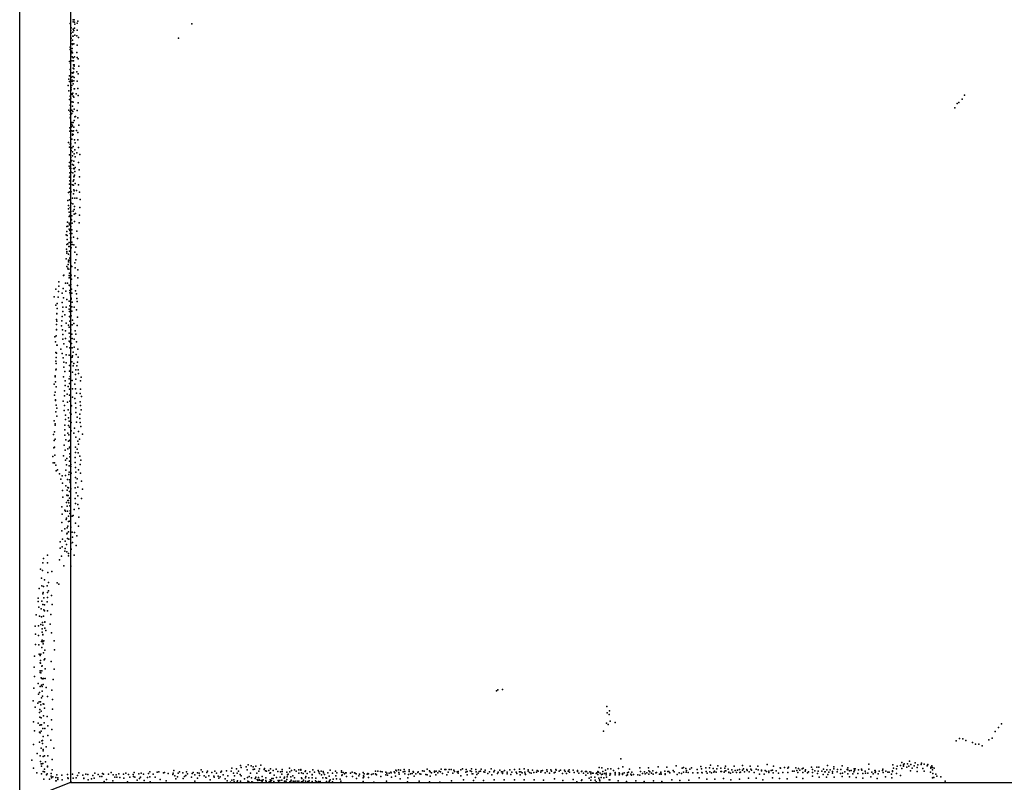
# Model space of a CAD drawing. Extents: x -15849 to -3885, y -12931 to 26984.
# Tile 19 of 21: x -15622 to -9825, y 18002 to 22494. Entities that reach past the tile are written whole.
import ezdxf

# ---------------------------------------------------------------- set-up
doc = ezdxf.new("R2010")
doc.units = 0
for name, color, linetype in [('P', 9, 'continuous'), ('ROOMS', 1, 'continuous'), ('WALLS', 3, 'continuous')]:
    doc.layers.add(name, color=color, linetype=linetype)

msp = doc.modelspace()

# ---------------------------------------------------------------- linework, layer by layer
at = {"layer": 'P'}
for p in [(-15307, 22492), (-15301, 22492), (-15325, 22472), (-15319, 22445), (-15307, 22480), (-15306, 22438), (-15300, 22478), (-15300, 22443), (-15297, 22467), (-15284, 22473), (-15280, 22484), (-14608, 22470), (-15321, 22429), (-15319, 22414), (-15319, 22384), (-15309, 22396), (-15308, 22420), (-15307, 22396), (-15303, 22430), (-15298, 22403), (-15285, 22398), (-15284, 22431), (-15275, 22389), (-14687, 22385), (-15325, 22332), (-15321, 22366), (-15312, 22352), (-15312, 22323), (-15311, 22372), (-15311, 22347), (-15304, 22351), (-15284, 22344), (-15324, 22317), (-15321, 22286), (-15320, 22303), (-15316, 22299), (-15315, 22309), (-15312, 22275), (-15310, 22298), (-15306, 22268), (-15299, 22275), (-15286, 22301), (-15283, 22270), (-15278, 22262), (-15329, 22248), (-15323, 22235), (-15312, 22251), (-15307, 22207), (-15305, 22252), (-15305, 22228), (-15304, 22204), (-15302, 22220), (-15301, 22227), (-15273, 22220), (-15328, 22163), (-15324, 22200), (-15316, 22154), (-15313, 22181), (-15309, 22159), (-15308, 22179), (-15305, 22185), (-15302, 22153), (-15285, 22186), (-15277, 22175), (-15337, 22105), (-15333, 22143), (-15329, 22129), (-15319, 22093), (-15315, 22106), (-15313, 22137), (-15312, 22130), (-15306, 22116), (-15304, 22134), (-15301, 22086), (-15300, 22086), (-15283, 22131), (-15279, 22088), (-15333, 22074), (-15325, 22044), (-15321, 22032), (-15318, 22081), (-15315, 22057), (-15312, 22052), (-15309, 22061), (-15307, 22043), (-15304, 22037), (-15290, 22056), (-15278, 22047), (-10060, 22048), (-15328, 22024), (-15324, 21991), (-15323, 21973), (-15320, 22007), (-15313, 22009), (-15310, 21985), (-15307, 22007), (-15278, 22003), (-10117, 21975), (-10103, 22000), (-10092, 22006), (-10073, 22025), (-15332, 21960), (-15324, 21952), (-15324, 21915), (-15323, 21936), (-15323, 21919), (-15321, 21935), (-15314, 21960), (-15314, 21940), (-15308, 21952), (-15302, 21966), (-15298, 21922), (-15293, 21924), (-15283, 21958), (-15279, 21916), (-15326, 21857), (-15316, 21862), (-15315, 21877), (-15314, 21887), (-15310, 21868), (-15307, 21888), (-15303, 21861), (-15302, 21900), (-15274, 21873), (-15326, 21837), (-15323, 21800), (-15315, 21838), (-15311, 21814), (-15310, 21819), (-15309, 21836), (-15306, 21817), (-15305, 21839), (-15287, 21840), (-15280, 21829), (-15334, 21771), (-15329, 21742), (-15324, 21761), (-15321, 21788), (-15321, 21741), (-15320, 21763), (-15315, 21739), (-15314, 21789), (-15306, 21746), (-15299, 21786), (-15295, 21769), (-15279, 21785), (-15275, 21741), (-15328, 21698), (-15323, 21700), (-15321, 21681), (-15319, 21724), (-15311, 21715), (-15310, 21691), (-15301, 21703), (-15298, 21726), (-15296, 21685), (-15286, 21709), (-15267, 21700), (-15330, 21630), (-15328, 21653), (-15320, 21656), (-15314, 21665), (-15311, 21641), (-15305, 21636), (-15303, 21660), (-15295, 21623), (-15275, 21653), (-15329, 21566), (-15327, 21619), (-15326, 21591), (-15324, 21567), (-15322, 21575), (-15321, 21618), (-15318, 21596), (-15309, 21592), (-15305, 21618), (-15304, 21568), (-15301, 21616), (-15301, 21572), (-15299, 21577), (-15297, 21600), (-15271, 21610), (-15269, 21568), (-15328, 21524), (-15327, 21545), (-15320, 21524), (-15310, 21520), (-15306, 21543), (-15305, 21518), (-15303, 21550), (-15296, 21529), (-15276, 21521), (-15334, 21475), (-15326, 21502), (-15326, 21480), (-15322, 21462), (-15318, 21479), (-15305, 21467), (-15304, 21492), (-15301, 21486), (-15287, 21487), (-15270, 21477), (-15338, 21429), (-15335, 21400), (-15328, 21433), (-15319, 21413), (-15310, 21442), (-15309, 21409), (-15300, 21394), (-15298, 21443), (-15286, 21442), (-15266, 21434), (-15334, 21379), (-15331, 21359), (-15331, 21334), (-15325, 21342), (-15324, 21388), (-15323, 21388), (-15320, 21363), (-15315, 21339), (-15306, 21365), (-15302, 21349), (-15301, 21375), (-15293, 21352), (-15270, 21343), (-15268, 21388), (-15345, 21275), (-15340, 21301), (-15338, 21277), (-15331, 21295), (-15329, 21285), (-15320, 21324), (-15320, 21276), (-15316, 21314), (-15313, 21296), (-15299, 21304), (-15271, 21297), (-15349, 21227), (-15344, 21245), (-15343, 21223), (-15330, 21259), (-15326, 21252), (-15324, 21235), (-15315, 21256), (-15314, 21234), (-15285, 21247), (-15345, 21169), (-15342, 21198), (-15338, 21173), (-15331, 21182), (-15322, 21208), (-15321, 21210), (-15320, 21202), (-15314, 21183), (-15313, 21169), (-15305, 21212), (-15304, 21167), (-15281, 21204), (-15346, 21141), (-15344, 21128), (-15344, 21118), (-15334, 21113), (-15333, 21158), (-15331, 21157), (-15329, 21131), (-15322, 21106), (-15319, 21150), (-15297, 21124), (-15291, 21154), (-15285, 21110), (-15349, 21085), (-15348, 21085), (-15336, 21051), (-15335, 21078), (-15335, 21067), (-15330, 21078), (-15326, 21088), (-15325, 21092), (-15323, 21067), (-15322, 21062), (-15320, 21045), (-15297, 21061), (-15291, 21079), (-15364, 20986), (-15361, 20989), (-15344, 21039), (-15338, 21031), (-15336, 21024), (-15331, 20986), (-15328, 21000), (-15324, 21024), (-15321, 20985), (-15319, 20989), (-15315, 21039), (-15298, 20985), (-15296, 21032), (-15280, 21021), (-15392, 20950), (-15353, 20941), (-15340, 20941), (-15330, 20973), (-15330, 20929), (-15322, 20979), (-15321, 20933), (-15317, 20965), (-15282, 20927), (-15280, 20974), (-15409, 20906), (-15393, 20893), (-15391, 20924), (-15371, 20882), (-15366, 20910), (-15351, 20895), (-15327, 20884), (-15326, 20898), (-15325, 20926), (-15322, 20872), (-15316, 20907), (-15314, 20883), (-15294, 20896), (-15288, 20878), (-15418, 20861), (-15410, 20812), (-15402, 20822), (-15395, 20860), (-15371, 20828), (-15363, 20856), (-15344, 20846), (-15331, 20835), (-15319, 20848), (-15318, 20854), (-15312, 20830), (-15286, 20851), (-15284, 20833), (-15404, 20763), (-15404, 20762), (-15402, 20792), (-15368, 20801), (-15367, 20774), (-15357, 20756), (-15349, 20801), (-15331, 20789), (-15329, 20775), (-15327, 20808), (-15315, 20777), (-15314, 20803), (-15301, 20800), (-15287, 20785), (-15406, 20728), (-15405, 20699), (-15404, 20717), (-15374, 20719), (-15371, 20746), (-15348, 20707), (-15329, 20745), (-15326, 20744), (-15326, 20718), (-15318, 20749), (-15312, 20696), (-15311, 20723), (-15304, 20705), (-15282, 20741), (-15406, 20669), (-15406, 20667), (-15375, 20691), (-15369, 20666), (-15368, 20639), (-15352, 20660), (-15335, 20694), (-15331, 20682), (-15330, 20648), (-15320, 20667), (-15314, 20642), (-15296, 20660), (-15292, 20642), (-15284, 20693), (-15414, 20625), (-15411, 20596), (-15408, 20631), (-15368, 20612), (-15362, 20585), (-15353, 20615), (-15330, 20600), (-15325, 20625), (-15325, 20595), (-15317, 20586), (-15312, 20616), (-15302, 20611), (-15288, 20596), (-15409, 20534), (-15405, 20530), (-15404, 20576), (-15401, 20577), (-15380, 20552), (-15372, 20527), (-15345, 20566), (-15326, 20560), (-15313, 20561), (-15307, 20535), (-15302, 20564), (-15289, 20521), (-15280, 20552), (-15410, 20483), (-15408, 20469), (-15407, 20504), (-15365, 20502), (-15361, 20476), (-15349, 20473), (-15348, 20520), (-15331, 20518), (-15321, 20502), (-15315, 20478), (-15313, 20506), (-15311, 20514), (-15304, 20468), (-15281, 20477), (-15278, 20505), (-15410, 20432), (-15408, 20436), (-15362, 20447), (-15356, 20421), (-15328, 20457), (-15328, 20424), (-15323, 20430), (-15310, 20417), (-15306, 20454), (-15291, 20432), (-15285, 20454), (-15277, 20431), (-15276, 20410), (-15413, 20390), (-15412, 20396), (-15411, 20361), (-15364, 20390), (-15355, 20366), (-15331, 20378), (-15329, 20350), (-15324, 20392), (-15312, 20368), (-15297, 20347), (-15294, 20403), (-15291, 20376), (-15264, 20366), (-15260, 20389), (-15418, 20346), (-15413, 20299), (-15408, 20331), (-15358, 20308), (-15355, 20338), (-15337, 20334), (-15329, 20317), (-15311, 20320), (-15294, 20319), (-15288, 20293), (-15265, 20292), (-15264, 20318), (-15417, 20283), (-15411, 20254), (-15411, 20251), (-15366, 20246), (-15358, 20279), (-15342, 20288), (-15340, 20241), (-15328, 20282), (-15327, 20246), (-15311, 20271), (-15297, 20262), (-15293, 20235), (-15265, 20243), (-15257, 20274), (-15409, 20184), (-15407, 20224), (-15404, 20205), (-15360, 20192), (-15358, 20222), (-15337, 20195), (-15324, 20177), (-15319, 20222), (-15317, 20219), (-15291, 20207), (-15291, 20179), (-15264, 20221), (-15260, 20196), (-15419, 20131), (-15404, 20159), (-15353, 20165), (-15352, 20138), (-15335, 20148), (-15330, 20128), (-15318, 20171), (-15318, 20122), (-15288, 20123), (-15284, 20153), (-15268, 20170), (-15267, 20144), (-15266, 20122), (-15417, 20067), (-15413, 20113), (-15412, 20106), (-15357, 20105), (-15356, 20077), (-15338, 20058), (-15334, 20103), (-15329, 20094), (-15319, 20072), (-15303, 20058), (-15300, 20088), (-15275, 20068), (-15261, 20098), (-15422, 20050), (-15419, 20015), (-15413, 20022), (-15356, 20047), (-15351, 20019), (-15335, 20012), (-15332, 20048), (-15327, 20016), (-15322, 20020), (-15291, 20034), (-15279, 20011), (-15269, 20022), (-15253, 20052), (-15420, 19972), (-15416, 19976), (-15359, 19987), (-15354, 19958), (-15338, 19965), (-15328, 19975), (-15324, 19969), (-15293, 19975), (-15293, 19945), (-15284, 19964), (-15278, 19942), (-15275, 19993), (-15427, 19921), (-15424, 19884), (-15416, 19884), (-15414, 19929), (-15363, 19925), (-15353, 19899), (-15344, 19909), (-15328, 19893), (-15327, 19936), (-15327, 19918), (-15296, 19885), (-15295, 19915), (-15267, 19923), (-15262, 19899), (-15409, 19869), (-15407, 19837), (-15399, 19843), (-15351, 19841), (-15347, 19872), (-15331, 19828), (-15330, 19866), (-15321, 19862), (-15320, 19873), (-15294, 19856), (-15292, 19828), (-15275, 19843), (-15265, 19874), (-15388, 19819), (-15379, 19788), (-15371, 19807), (-15353, 19809), (-15341, 19785), (-15333, 19814), (-15329, 19783), (-15324, 19771), (-15319, 19823), (-15294, 19797), (-15283, 19789), (-15263, 19823), (-15258, 19776), (-15370, 19763), (-15370, 19720), (-15351, 19748), (-15342, 19722), (-15339, 19738), (-15334, 19737), (-15329, 19714), (-15324, 19767), (-15321, 19731), (-15295, 19736), (-15292, 19766), (-15279, 19740), (-15253, 19728), (-15367, 19681), (-15345, 19694), (-15342, 19691), (-15338, 19662), (-15336, 19692), (-15334, 19661), (-15328, 19676), (-15295, 19673), (-15290, 19706), (-15280, 19689), (-15257, 19674), (-15373, 19624), (-15357, 19604), (-15352, 19599), (-15347, 19649), (-15342, 19629), (-15341, 19598), (-15333, 19648), (-15327, 19631), (-15324, 19601), (-15301, 19609), (-15293, 19644), (-15279, 19638), (-15273, 19614), (-15372, 19581), (-15349, 19550), (-15346, 19558), (-15335, 19570), (-15335, 19538), (-15327, 19586), (-15327, 19540), (-15312, 19570), (-15306, 19574), (-15273, 19563), (-15373, 19532), (-15373, 19483), (-15356, 19494), (-15343, 19501), (-15339, 19511), (-15320, 19504), (-15293, 19528), (-15276, 19510), (-15369, 19434), (-15354, 19423), (-15344, 19466), (-15342, 19470), (-15340, 19438), (-15335, 19477), (-15332, 19433), (-15313, 19476), (-15311, 19445), (-15299, 19473), (-15285, 19453), (-15384, 19380), (-15383, 19418), (-15372, 19388), (-15357, 19363), (-15354, 19378), (-15347, 19402), (-15320, 19408), (-15318, 19376), (-15311, 19414), (-15289, 19397), (-15481, 19320), (-15459, 19339), (-15388, 19313), (-15375, 19333), (-15344, 19360), (-15335, 19349), (-15334, 19335), (-15302, 19339), (-15499, 19257), (-15488, 19250), (-15485, 19295), (-15458, 19295), (-15362, 19276), (-15321, 19274), (-15494, 19205), (-15494, 19204), (-15475, 19194), (-15456, 19238), (-15432, 19243), (-15432, 19243), (-15508, 19144), (-15491, 19159), (-15481, 19156), (-15460, 19159), (-15453, 19178), (-15453, 19130), (-15401, 19176), (-15391, 19168), (-15514, 19086), (-15485, 19112), (-15483, 19119), (-15479, 19088), (-15459, 19120), (-15459, 19091), (-15434, 19102), (-15513, 19066), (-15509, 19034), (-15496, 19023), (-15492, 19068), (-15485, 19050), (-15479, 19018), (-15475, 19047), (-15461, 19064), (-15431, 19049), (-15525, 18988), (-15505, 18981), (-15494, 18977), (-15481, 18981), (-15476, 19012), (-15458, 19011), (-15438, 18991), (-15530, 18921), (-15511, 18923), (-15498, 18932), (-15489, 18906), (-15488, 18943), (-15486, 18928), (-15474, 18948), (-15474, 18945), (-15474, 18910), (-15443, 18934), (-15528, 18874), (-15511, 18867), (-15490, 18886), (-15486, 18871), (-15485, 18872), (-15467, 18896), (-15434, 18883), (-15529, 18814), (-15510, 18811), (-15494, 18831), (-15492, 18796), (-15491, 18795), (-15490, 18839), (-15486, 18829), (-15484, 18818), (-15480, 18835), (-15418, 18836), (-15417, 18782), (-15535, 18745), (-15508, 18757), (-15501, 18748), (-15498, 18756), (-15482, 18764), (-15474, 18781), (-15474, 18730), (-15537, 18680), (-15501, 18705), (-15499, 18719), (-15499, 18703), (-15491, 18686), (-15490, 18687), (-15477, 18723), (-15471, 18670), (-15436, 18714), (-15418, 18668), (-15534, 18625), (-15501, 18658), (-15501, 18648), (-15497, 18647), (-15495, 18617), (-15492, 18658), (-15492, 18613), (-15486, 18612), (-15482, 18614), (-15471, 18613), (-15424, 18608), (-15538, 18556), (-15514, 18583), (-15501, 18567), (-15494, 18574), (-15489, 18567), (-15483, 18577), (-15466, 18560), (-15511, 18521), (-15505, 18531), (-15493, 18499), (-15490, 18539), (-15488, 18510), (-15458, 18507), (-15432, 18545), (-12814, 18541), (-12806, 18547), (-12780, 18548), (-15543, 18482), (-15530, 18444), (-15515, 18468), (-15507, 18475), (-15499, 18476), (-15497, 18458), (-15484, 18464), (-15480, 18462), (-15476, 18439), (-15429, 18489), (-12165, 18448), (-15506, 18414), (-15504, 18430), (-15504, 18385), (-15496, 18420), (-15495, 18382), (-15481, 18393), (-15460, 18390), (-15429, 18432), (-12163, 18411), (-12151, 18401), (-12149, 18423), (-15540, 18358), (-15514, 18351), (-15504, 18338), (-15498, 18341), (-15493, 18340), (-15485, 18319), (-15477, 18353), (-15473, 18318), (-15456, 18335), (-15435, 18370), (-12167, 18351), (-12157, 18342), (-12145, 18362), (-12116, 18355), (-9859, 18325), (-9841, 18346), (-15534, 18306), (-15506, 18297), (-15501, 18293), (-15495, 18303), (-15484, 18272), (-15456, 18277), (-15433, 18313), (-12184, 18304), (-9897, 18261), (-9879, 18302), (-15540, 18225), (-15506, 18239), (-15495, 18202), (-15492, 18247), (-15488, 18230), (-15487, 18249), (-15466, 18211), (-15438, 18250), (-15421, 18203), (-10108, 18246), (-10088, 18259), (-10069, 18257), (-10051, 18248), (-10013, 18236), (-9994, 18226), (-9975, 18226), (-9956, 18216), (-9916, 18253), (-15519, 18171), (-15502, 18157), (-15484, 18153), (-15483, 18195), (-15483, 18187), (-15476, 18157), (-15457, 18157), (-15551, 18132), (-15499, 18124), (-15495, 18110), (-15493, 18096), (-15491, 18111), (-15485, 18112), (-15470, 18123), (-15459, 18097), (-15459, 18093), (-15430, 18137), (-14322, 18100), (-14317, 18089), (-14288, 18094), (-14276, 18105), (-14260, 18099), (-14248, 18094), (-14232, 18096), (-14202, 18102), (-12210, 18090), (-12194, 18088), (-12083, 18140), (-12070, 18093), (-11970, 18087), (-11920, 18087), (-11862, 18094), (-11812, 18092), (-11757, 18098), (-11713, 18090), (-11667, 18087), (-11612, 18095), (-11583, 18088), (-11561, 18087), (-11554, 18103), (-11511, 18098), (-11466, 18096), (-11416, 18097), (-11366, 18100), (-11322, 18096), (-11276, 18097), (-11221, 18106), (-11184, 18096), (-11145, 18087), (-11120, 18090), (-11096, 18091), (-11053, 18088), (-10961, 18092), (-10929, 18091), (-10916, 18092), (-10866, 18100), (-10828, 18093), (-10780, 18098), (-10746, 18087), (-10622, 18109), (-10481, 18104), (-10456, 18097), (-10437, 18101), (-10429, 18119), (-10418, 18104), (-10418, 18097), (-10415, 18111), (-10399, 18091), (-10395, 18110), (-10387, 18097), (-10384, 18127), (-10375, 18107), (-10356, 18099), (-10350, 18117), (-10338, 18090), (-10335, 18105), (-10315, 18106), (-10312, 18114), (-10296, 18108), (-10279, 18099), (-10278, 18102), (-10276, 18106), (-10257, 18092), (-10252, 18098), (-10248, 18090), (-15540, 18085), (-15520, 18058), (-15493, 18051), (-15483, 18065), (-15476, 18064), (-15475, 18079), (-15464, 18046), (-15464, 18046), (-15460, 18051), (-15436, 18053), (-15436, 18038), (-15435, 18029), (-15431, 18076), (-15426, 18034), (-15410, 18031), (-15403, 18045), (-15373, 18044), (-15341, 18047), (-15338, 18029), (-15310, 18050), (-15289, 18029), (-15281, 18042), (-15274, 18057), (-15251, 18044), (-15233, 18050), (-15220, 18047), (-15191, 18042), (-15180, 18055), (-15159, 18047), (-15150, 18037), (-15138, 18036), (-15135, 18054), (-15128, 18050), (-15098, 18049), (-15083, 18059), (-15071, 18046), (-15062, 18032), (-15053, 18046), (-15049, 18032), (-15038, 18052), (-15032, 18031), (-15010, 18050), (-14997, 18055), (-14981, 18048), (-14973, 18032), (-14953, 18047), (-14952, 18037), (-14947, 18059), (-14943, 18032), (-14921, 18052), (-14910, 18033), (-14906, 18056), (-14892, 18050), (-14869, 18031), (-14863, 18053), (-14855, 18063), (-14855, 18034), (-14836, 18049), (-14824, 18033), (-14813, 18061), (-14802, 18063), (-14775, 18057), (-14770, 18060), (-14748, 18054), (-14721, 18047), (-14719, 18055), (-14714, 18072), (-14708, 18040), (-14692, 18034), (-14689, 18055), (-14680, 18064), (-14661, 18057), (-14652, 18037), (-14643, 18042), (-14639, 18064), (-14633, 18052), (-14610, 18032), (-14606, 18053), (-14601, 18060), (-14591, 18046), (-14575, 18057), (-14566, 18055), (-14564, 18042), (-14553, 18075), (-14546, 18063), (-14536, 18041), (-14526, 18032), (-14520, 18060), (-14517, 18067), (-14509, 18041), (-14490, 18060), (-14479, 18039), (-14477, 18033), (-14472, 18067), (-14463, 18056), (-14453, 18039), (-14442, 18035), (-14437, 18062), (-14433, 18067), (-14423, 18046), (-14404, 18070), (-14396, 18041), (-14377, 18067), (-14373, 18086), (-14364, 18055), (-14357, 18041), (-14345, 18082), (-14342, 18055), (-14333, 18068), (-14324, 18047), (-14318, 18040), (-14283, 18076), (-14280, 18030), (-14270, 18036), (-14263, 18056), (-14248, 18077), (-14240, 18079), (-14232, 18033), (-14225, 18055), (-14215, 18031), (-14214, 18067), (-14209, 18082), (-14195, 18037), (-14195, 18037), (-14183, 18077), (-14181, 18084), (-14174, 18070), (-14172, 18029), (-14168, 18068), (-14155, 18072), (-14149, 18055), (-14146, 18081), (-14145, 18057), (-14129, 18071), (-14124, 18043), (-14111, 18079), (-14109, 18030), (-14103, 18066), (-14088, 18032), (-14087, 18063), (-14079, 18050), (-14077, 18078), (-14076, 18065), (-14063, 18033), (-14049, 18062), (-14047, 18034), (-14046, 18045), (-14041, 18049), (-14033, 18085), (-14032, 18063), (-14026, 18035), (-14021, 18072), (-14013, 18041), (-14003, 18076), (-13994, 18067), (-13979, 18076), (-13979, 18055), (-13967, 18077), (-13966, 18074), (-13962, 18057), (-13952, 18054), (-13941, 18065), (-13939, 18069), (-13938, 18036), (-13929, 18053), (-13920, 18029), (-13914, 18064), (-13899, 18047), (-13899, 18046), (-13896, 18075), (-13887, 18061), (-13864, 18071), (-13860, 18063), (-13857, 18053), (-13847, 18067), (-13845, 18046), (-13835, 18065), (-13834, 18057), (-13827, 18047), (-13819, 18029), (-13807, 18057), (-13799, 18039), (-13794, 18073), (-13781, 18056), (-13762, 18068), (-13761, 18041), (-13754, 18057), (-13727, 18070), (-13727, 18061), (-13726, 18042), (-13724, 18045), (-13718, 18059), (-13710, 18052), (-13704, 18058), (-13700, 18057), (-13698, 18036), (-13674, 18056), (-13665, 18061), (-13663, 18037), (-13651, 18058), (-13647, 18056), (-13641, 18051), (-13626, 18040), (-13621, 18050), (-13600, 18029), (-13599, 18060), (-13597, 18040), (-13596, 18034), (-13594, 18051), (-13577, 18049), (-13572, 18054), (-13569, 18051), (-13568, 18030), (-13551, 18048), (-13541, 18052), (-13527, 18067), (-13527, 18051), (-13524, 18047), (-13521, 18045), (-13514, 18067), (-13498, 18065), (-13496, 18036), (-13487, 18064), (-13467, 18062), (-13466, 18046), (-13461, 18056), (-13457, 18043), (-13447, 18056), (-13436, 18061), (-13435, 18058), (-13433, 18033), (-13417, 18064), (-13413, 18058), (-13410, 18039), (-13408, 18074), (-13403, 18069), (-13392, 18075), (-13390, 18060), (-13388, 18049), (-13380, 18074), (-13364, 18064), (-13359, 18077), (-13354, 18066), (-13354, 18051), (-13333, 18048), (-13329, 18075), (-13328, 18065), (-13321, 18052), (-13311, 18054), (-13306, 18065), (-13303, 18061), (-13300, 18038), (-13290, 18052), (-13277, 18060), (-13275, 18064), (-13266, 18051), (-13260, 18049), (-13250, 18069), (-13240, 18068), (-13231, 18047), (-13223, 18045), (-13222, 18079), (-13209, 18069), (-13206, 18064), (-13206, 18038), (-13198, 18057), (-13180, 18067), (-13179, 18061), (-13172, 18045), (-13170, 18067), (-13161, 18058), (-13153, 18068), (-13145, 18064), (-13141, 18079), (-13133, 18053), (-13119, 18078), (-13112, 18077), (-13108, 18046), (-13100, 18062), (-13093, 18077), (-13081, 18078), (-13071, 18055), (-13065, 18074), (-13062, 18065), (-13047, 18063), (-13041, 18055), (-13040, 18066), (-13024, 18076), (-13024, 18040), (-13014, 18082), (-12996, 18062), (-12994, 18078), (-12988, 18066), (-12988, 18045), (-12969, 18069), (-12961, 18081), (-12961, 18066), (-12958, 18051), (-12954, 18052), (-12939, 18031), (-12937, 18077), (-12935, 18063), (-12930, 18047), (-12922, 18055), (-12916, 18066), (-12908, 18067), (-12905, 18079), (-12889, 18063), (-12883, 18062), (-12881, 18073), (-12865, 18054), (-12856, 18063), (-12847, 18081), (-12842, 18046), (-12831, 18063), (-12826, 18071), (-12808, 18054), (-12804, 18061), (-12795, 18073), (-12786, 18063), (-12780, 18053), (-12778, 18064), (-12768, 18072), (-12752, 18052), (-12751, 18062), (-12737, 18076), (-12730, 18047), (-12725, 18061), (-12709, 18077), (-12699, 18062), (-12695, 18054), (-12680, 18080), (-12680, 18063), (-12676, 18046), (-12672, 18064), (-12664, 18057), (-12651, 18081), (-12647, 18061), (-12645, 18051), (-12644, 18047), (-12629, 18068), (-12628, 18076), (-12621, 18059), (-12611, 18055), (-12603, 18073), (-12594, 18060), (-12580, 18061), (-12576, 18072), (-12569, 18067), (-12554, 18061), (-12551, 18069), (-12543, 18071), (-12528, 18058), (-12519, 18076), (-12516, 18065), (-12502, 18056), (-12494, 18075), (-12490, 18067), (-12475, 18057), (-12470, 18062), (-12465, 18077), (-12464, 18074), (-12445, 18068), (-12437, 18073), (-12427, 18054), (-12415, 18074), (-12410, 18065), (-12402, 18053), (-12392, 18068), (-12387, 18076), (-12384, 18061), (-12363, 18073), (-12357, 18060), (-12338, 18072), (-12338, 18066), (-12330, 18055), (-12315, 18066), (-12313, 18068), (-12303, 18056), (-12290, 18065), (-12289, 18044), (-12285, 18065), (-12277, 18055), (-12266, 18063), (-12260, 18052), (-12259, 18061), (-12257, 18032), (-12249, 18055), (-12245, 18056), (-12235, 18033), (-12228, 18054), (-12224, 18058), (-12219, 18047), (-12218, 18065), (-12215, 18062), (-12205, 18055), (-12198, 18030), (-12196, 18048), (-12190, 18050), (-12188, 18065), (-12182, 18029), (-12178, 18053), (-12172, 18074), (-12169, 18056), (-12169, 18045), (-12167, 18032), (-12159, 18082), (-12148, 18043), (-12145, 18054), (-12143, 18051), (-12142, 18082), (-12125, 18072), (-12117, 18056), (-12116, 18059), (-12116, 18046), (-12096, 18083), (-12093, 18057), (-12092, 18046), (-12090, 18051), (-12073, 18048), (-12072, 18054), (-12063, 18058), (-12050, 18042), (-12043, 18058), (-12043, 18045), (-12038, 18061), (-12031, 18079), (-12023, 18050), (-12019, 18043), (-12018, 18062), (-12008, 18048), (-11982, 18046), (-11970, 18043), (-11966, 18066), (-11956, 18053), (-11943, 18064), (-11940, 18052), (-11930, 18057), (-11917, 18069), (-11917, 18049), (-11912, 18064), (-11903, 18056), (-11894, 18070), (-11893, 18050), (-11876, 18058), (-11873, 18059), (-11855, 18049), (-11848, 18062), (-11848, 18058), (-11845, 18050), (-11823, 18068), (-11822, 18048), (-11821, 18052), (-11805, 18066), (-11801, 18065), (-11794, 18058), (-11774, 18071), (-11768, 18063), (-11751, 18048), (-11740, 18057), (-11725, 18053), (-11722, 18085), (-11713, 18061), (-11699, 18083), (-11698, 18062), (-11697, 18072), (-11686, 18060), (-11677, 18080), (-11658, 18058), (-11633, 18077), (-11631, 18058), (-11630, 18058), (-11621, 18029), (-11608, 18081), (-11606, 18059), (-11603, 18057), (-11581, 18066), (-11575, 18056), (-11558, 18063), (-11548, 18057), (-11539, 18084), (-11536, 18061), (-11531, 18067), (-11522, 18061), (-11517, 18082), (-11494, 18085), (-11494, 18066), (-11490, 18065), (-11475, 18062), (-11471, 18086), (-11468, 18070), (-11465, 18070), (-11451, 18080), (-11447, 18061), (-11447, 18060), (-11437, 18055), (-11430, 18076), (-11423, 18062), (-11409, 18072), (-11402, 18060), (-11395, 18074), (-11385, 18078), (-11382, 18060), (-11378, 18062), (-11367, 18073), (-11361, 18082), (-11354, 18063), (-11341, 18078), (-11339, 18072), (-11327, 18064), (-11318, 18080), (-11313, 18074), (-11297, 18060), (-11285, 18080), (-11275, 18076), (-11267, 18049), (-11254, 18074), (-11254, 18070), (-11239, 18049), (-11233, 18071), (-11225, 18066), (-11212, 18068), (-11212, 18059), (-11198, 18072), (-11190, 18073), (-11190, 18029), (-11185, 18058), (-11169, 18070), (-11155, 18056), (-11143, 18085), (-11129, 18060), (-11099, 18086), (-11099, 18059), (-11072, 18067), (-11062, 18068), (-11049, 18032), (-11047, 18071), (-11041, 18060), (-11036, 18084), (-11029, 18073), (-11015, 18081), (-11012, 18059), (-11010, 18085), (-10998, 18068), (-10996, 18075), (-10983, 18058), (-10978, 18063), (-10955, 18038), (-10954, 18078), (-10954, 18059), (-10941, 18070), (-10924, 18053), (-10920, 18068), (-10915, 18032), (-10899, 18067), (-10892, 18047), (-10890, 18079), (-10881, 18064), (-10880, 18063), (-10871, 18032), (-10870, 18075), (-10864, 18047), (-10859, 18062), (-10850, 18075), (-10837, 18055), (-10836, 18066), (-10828, 18081), (-10826, 18033), (-10810, 18064), (-10808, 18077), (-10790, 18053), (-10787, 18078), (-10780, 18036), (-10778, 18056), (-10763, 18063), (-10750, 18077), (-10747, 18052), (-10746, 18076), (-10737, 18035), (-10736, 18069), (-10726, 18072), (-10717, 18051), (-10711, 18064), (-10708, 18082), (-10707, 18071), (-10703, 18081), (-10697, 18030), (-10687, 18053), (-10684, 18075), (-10666, 18079), (-10664, 18073), (-10657, 18053), (-10644, 18067), (-10642, 18056), (-10628, 18055), (-10623, 18080), (-10610, 18034), (-10605, 18062), (-10598, 18052), (-10587, 18071), (-10586, 18072), (-10585, 18060), (-10583, 18063), (-10567, 18051), (-10562, 18068), (-10542, 18071), (-10540, 18080), (-10539, 18059), (-10524, 18035), (-10522, 18067), (-10511, 18061), (-10502, 18061), (-10489, 18050), (-10487, 18029), (-10484, 18065), (-10483, 18069), (-10478, 18085), (-10460, 18082), (-10460, 18053), (-10436, 18042), (-10428, 18083), (-10377, 18069), (-10367, 18085), (-10339, 18065), (-10305, 18084), (-10296, 18068), (-10260, 18062), (-10258, 18085), (-10248, 18076), (-10245, 18054), (-10243, 18030), (-10240, 18031), (-10238, 18085), (-10228, 18049), (-10222, 18039), (-10198, 18034), (-15480, 18021), (-15447, 18020), (-15409, 18011), (-15408, 18010), (-15398, 18019), (-15397, 18028), (-15372, 18017), (-15337, 18024), (-15319, 18002), (-15306, 18026), (-15245, 18025), (-15244, 18027), (-15218, 18017), (-15199, 18023), (-15184, 18027), (-15124, 18007), (-15110, 18019), (-15073, 18010), (-15009, 18026), (-14987, 18005), (-14930, 18015), (-14917, 18024), (-14888, 18013), (-14853, 18004), (-14795, 18018), (-14759, 18010), (-14703, 18022), (-14659, 18025), (-14591, 18008), (-14575, 18026), (-14501, 18017), (-14449, 18027), (-14413, 18023), (-14401, 18010), (-14380, 18002), (-14372, 18015), (-14362, 18016), (-14359, 18004), (-14341, 18005), (-14339, 18010), (-14322, 18008), (-14299, 18022), (-14278, 18008), (-14273, 18005), (-14258, 18028), (-14255, 18004), (-14251, 18003), (-14235, 18024), (-14223, 18018), (-14219, 18012), (-14211, 18018), (-14210, 18015), (-14200, 18012), (-14195, 18005), (-14192, 18014), (-14189, 18017), (-14172, 18012), (-14171, 18007), (-14153, 18004), (-14147, 18016), (-14145, 18007), (-14140, 18013), (-14137, 18024), (-14129, 18025), (-14125, 18006), (-14101, 18013), (-14099, 18008), (-14094, 18010), (-14090, 18013), (-14078, 18014), (-14065, 18026), (-14062, 18009), (-14054, 18008), (-14053, 18003), (-14049, 18019), (-14031, 18005), (-14026, 18009), (-14023, 18015), (-14012, 18008), (-14007, 18002), (-14003, 18028), (-13999, 18009), (-13988, 18008), (-13979, 18009), (-13962, 18028), (-13962, 18004), (-13960, 18024), (-13955, 18007), (-13950, 18014), (-13940, 18028), (-13939, 18009), (-13938, 18003), (-13926, 18007), (-13921, 18006), (-13917, 18010), (-13899, 18028), (-13899, 18007), (-13880, 18011), (-13878, 18027), (-13875, 18005), (-13863, 18006), (-13853, 18006), (-13837, 18028), (-13816, 18026), (-13815, 18007), (-13799, 18006), (-13798, 18011), (-13794, 18017), (-13781, 18005), (-13776, 18020), (-13756, 18022), (-13736, 18021), (-13731, 18008), (-13638, 18025), (-13600, 18007), (-13536, 18002), (-13463, 18008), (-13382, 18022), (-13338, 18005), (-13337, 18028), (-13269, 18008), (-13210, 18004), (-13149, 18002), (-13079, 18010), (-13008, 18017), (-12951, 18013), (-12891, 18013), (-12828, 18016), (-12769, 18016), (-12708, 18017), (-12651, 18017), (-12593, 18017), (-12538, 18015), (-12474, 18022), (-12425, 18012), (-12364, 18019), (-12341, 18005), (-12315, 18012), (-12312, 18017), (-12269, 18026), (-12260, 18014), (-12233, 18015), (-12228, 18004), (-12213, 18027), (-12209, 18016), (-12207, 18011), (-12152, 18017), (-12148, 18017), (-12099, 18011), (-12050, 18007), (-11994, 18011), (-11946, 18006), (-11891, 18010), (-11842, 18006), (-11782, 18017), (-11736, 18013), (-11735, 18013), (-11683, 18015), (-11577, 18021), (-11530, 18020), (-11478, 18024), (-11436, 18016), (-11384, 18021), (-11331, 18027), (-11285, 18027), (-11246, 18017), (-11149, 18024), (-11103, 18022), (-11012, 18024), (-10657, 18026), (-10574, 18024), (-10247, 18028), (-10174, 18008)]:
    msp.add_point(p, dxfattribs=at)
at = {"layer": 'ROOMS'}
msp.add_lwpolyline([(-13272.5, 18001.7), (-7184.9, 18001.7), (-7184.9, 18001.7), (-6836.5, 18001.7), (-6836.5, 19438.3), (-4850, 19438.3), (-4850, 26129.5), (-9483.9, 26129.5), (-9483.9, 26684.3), (-11502.7, 26684.3), (-11502.7, 26129.5), (-13592.1, 26129.5), (-13592.1, 26684.3), (-15321.8, 26684.3), (-15321.8, 18001.2), (-14671.5, 18001.4), (-13272.5, 18001.7)], dxfattribs=at)
at = {"layer": 'WALLS'}
msp.add_lwpolyline([(-15621.8, 17941.2), (-15621.8, 26984.3), (-15471.8, 26834.3), (-15321.8, 26684.3), (-15321.8, 18001.2), (-15471.8, 17941.2)], dxfattribs=at)

doc.saveas('drawing.dxf')
